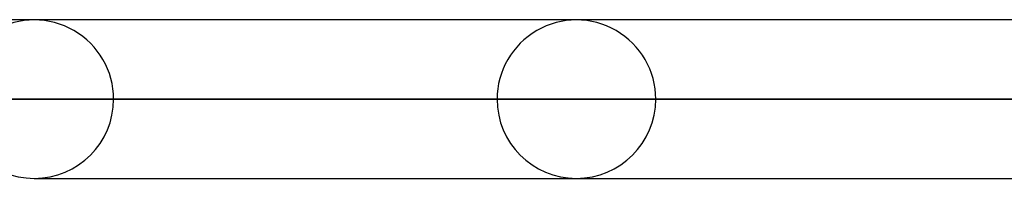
# Model space of a CAD drawing. Header units: millimetres. Extents: x -790 to 790, y -924 to 924.
# Tile 4 of 36: x -649 to -587, y 914 to 924. Entities that reach past the tile are written whole.
import ezdxf

# ---------------------------------------------------------------- set-up
doc = ezdxf.new("R2010")
doc.units = ezdxf.units.MM
doc.layers.add('HIDDEN', color=7, linetype='Continuous')
doc.layers.add('THICK', color=7, linetype='Continuous')

msp = doc.modelspace()

# ---------------------------------------------------------------- linework, layer by layer
at = {"layer": 'HIDDEN'}
for p, q in [((-557.836, 923.98), (-647.9, 923.98)), ((-647.54, 923.98), (-647.9, 923.98)), ((-564.499, 918.99), (-652.89, 918.99)), ((-652.89, 918.99), (-564.499, 918.99)), ((-642.91, 918.99), (-555.908, 918.99)), ((-642.91, 918.99), (-555.908, 918.99)), ((-535.146, 918.99), (-618.79, 918.99)), ((-618.79, 918.99), (-535.146, 918.99)), ((-608.81, 918.99), (-526.556, 918.99)), ((-608.81, 918.99), (-526.556, 918.99)), ((-647.9, 914), (-647.54, 914)), ((-647.9, 914), (-557.836, 914))]:
    msp.add_line(p, q, dxfattribs=at)
for centre, start, end in [((-647.9, 918.99), 0, 180.00002), ((-613.8, 918.99), 0, 180.00002), ((-647.9, 918.99), 180.00002, 0), ((-613.8, 918.99), 180.00002, 0)]:
    msp.add_arc(centre, 4.99, start, end, dxfattribs=at)
at = {"layer": 'THICK'}
for p, q in [((-732, 924), (732, 924)), ((732, 919), (-732, 919))]:
    msp.add_line(p, q, dxfattribs=at)

doc.saveas('drawing.dxf')
